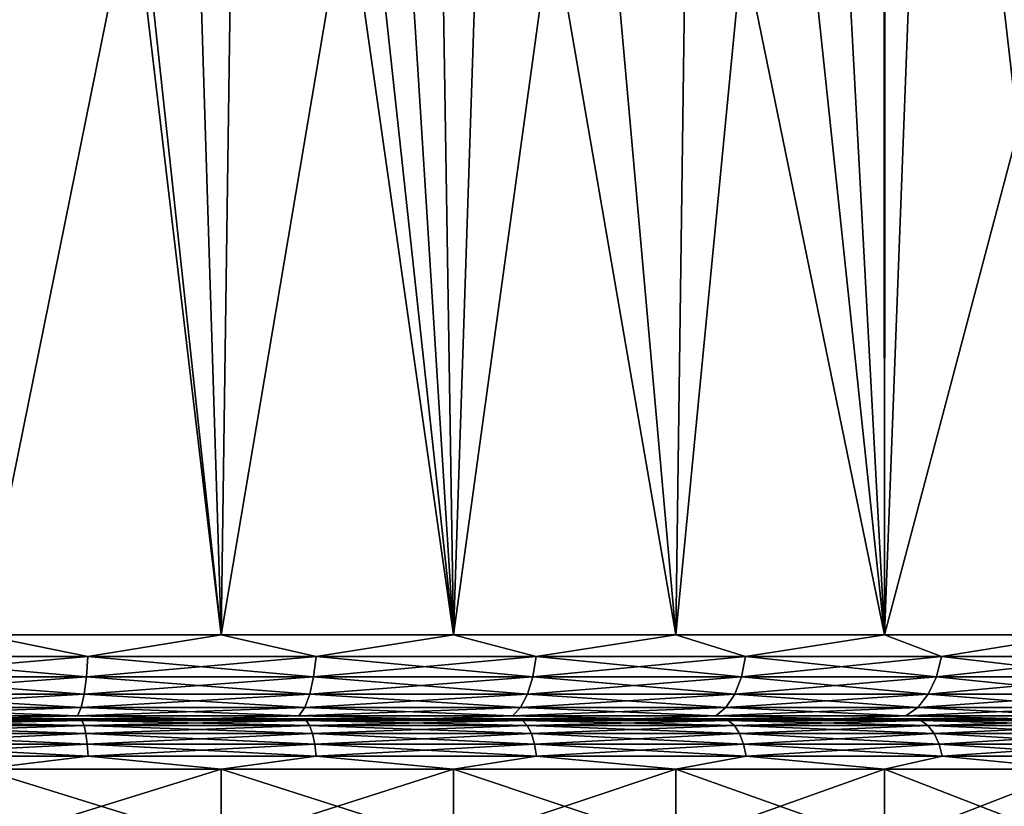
# Model space of a CAD drawing. Header units: millimetres. Extents: x -139 to 106, y -8 to 139.
# Tile 175 of 256: x -74.83 to -68.97, y 46.52 to 51.2. Entities that reach past the tile are written whole.
import ezdxf

# ---------------------------------------------------------------- set-up
doc = ezdxf.new("R2010")
doc.units = ezdxf.units.MM
doc.header["$LTSCALE"] = 53.842063
for name, color, linetype in [('179', 7, 'CONTINUOUS'), ('180', 7, 'CONTINUOUS'), ('181', 7, 'CONTINUOUS'), ('182', 7, 'CONTINUOUS'), ('183', 7, 'CONTINUOUS'), ('69', 7, 'CONTINUOUS'), ('70', 7, 'CONTINUOUS'), ('71', 7, 'CONTINUOUS'), ('72', 7, 'CONTINUOUS')]:
    doc.layers.add(name, color=color, linetype=linetype)

msp = doc.modelspace()

# ---------------------------------------------------------------- linework, layer by layer
at = {"layer": '179', "color": 7, "linetype": 'CONTINUOUS', "true_color": 0x009900}
for points in [[(-73.7001, 47.0379, 11.36), (-76.4999, 47.0379, 11.5), (-77.9104, 47.0379, 11.6147), (-73.7001, 47.0379, 11.36)], [(-75.0898, 47.0379, 11.6147), (-73.7001, 47.0379, 11.36), (-77.9104, 47.0379, 11.6147), (-75.0898, 47.0379, 11.6147)], [(-75.1137, 47.0379, 11.4161), (-76.4999, 47.0379, 11.5), (-73.7001, 47.0379, 11.36), (-75.1137, 47.0379, 11.4161)], [(-75.114, 47.0379, -11.4162), (-73.748, 47.0379, -11.1659), (-73.6999, 47.0379, -11.36), (-75.114, 47.0379, -11.4162)], [(-75.0896, 47.0379, -11.6147), (-75.114, 47.0379, -11.4162), (-73.6999, 47.0379, -11.36), (-75.0896, 47.0379, -11.6147)], [(-73.7477, 47.0379, 11.1658), (-75.1137, 47.0379, 11.4161), (-73.7001, 47.0379, 11.36), (-73.7477, 47.0379, 11.1658)], [(-73.748, 47.0379, -11.1659), (-72.4222, 47.0379, -10.7527), (-72.351, 47.0379, -10.9396), (-73.748, 47.0379, -11.1659)], [(-73.6999, 47.0379, -11.36), (-73.748, 47.0379, -11.1659), (-72.351, 47.0379, -10.9396), (-73.6999, 47.0379, -11.36)], [(-72.4219, 47.0379, 10.7526), (-73.7477, 47.0379, 11.1658), (-72.3512, 47.0379, 10.9397), (-72.4219, 47.0379, 10.7526)], [(-72.3512, 47.0379, 10.9397), (-73.7477, 47.0379, 11.1658), (-73.7001, 47.0379, 11.36), (-72.3512, 47.0379, 10.9397)], [(-72.4222, 47.0379, -10.7527), (-71.1558, 47.0379, -10.1828), (-71.0626, 47.0379, -10.3597), (-72.4222, 47.0379, -10.7527)], [(-72.351, 47.0379, -10.9396), (-72.4222, 47.0379, -10.7527), (-71.0626, 47.0379, -10.3597), (-72.351, 47.0379, -10.9396)], [(-71.1555, 47.0379, 10.1826), (-72.4219, 47.0379, 10.7526), (-71.0628, 47.0379, 10.3599), (-71.1555, 47.0379, 10.1826)], [(-71.0628, 47.0379, 10.3599), (-72.4219, 47.0379, 10.7526), (-72.3512, 47.0379, 10.9397), (-71.0628, 47.0379, 10.3599)], [(-71.1558, 47.0379, -10.1828), (-69.9674, 47.0379, -9.4644), (-69.8535, 47.0379, -9.6288), (-71.1558, 47.0379, -10.1828)], [(-71.0626, 47.0379, -10.3597), (-71.1558, 47.0379, -10.1828), (-69.8535, 47.0379, -9.6288), (-71.0626, 47.0379, -10.3597)], [(-69.9671, 47.0379, 9.4642), (-71.1555, 47.0379, 10.1826), (-69.8537, 47.0379, 9.629), (-69.9671, 47.0379, 9.4642)], [(-69.8537, 47.0379, 9.629), (-71.1555, 47.0379, 10.1826), (-71.0628, 47.0379, 10.3599), (-69.8537, 47.0379, 9.629)], [(-69.9674, 47.0379, -9.4644), (-68.8741, 47.0379, -8.6079), (-68.7413, 47.0379, -8.7574), (-69.9674, 47.0379, -9.4644)], [(-69.8535, 47.0379, -9.6288), (-69.9674, 47.0379, -9.4644), (-68.7413, 47.0379, -8.7574), (-69.8535, 47.0379, -9.6288)], [(-68.8739, 47.0379, 8.6077), (-69.9671, 47.0379, 9.4642), (-68.7415, 47.0379, 8.7576), (-68.8739, 47.0379, 8.6077)], [(-68.7415, 47.0379, 8.7576), (-69.9671, 47.0379, 9.4642), (-69.8537, 47.0379, 9.629), (-68.7415, 47.0379, 8.7576)]]:
    msp.add_3dface(points, dxfattribs=at)
at = {"layer": '180', "color": 7, "linetype": 'CONTINUOUS', "true_color": 0x009900}
for points in [[(-74.4549, 47.0278, 11.5984), (-75.0898, 47.0379, 11.6147), (-75.8152, 47.0278, 11.7574), (-74.4549, 47.0278, 11.5984)], [(-74.4549, 47.0278, 11.5984), (-75.8152, 47.0278, 11.7574), (-74.4423, 46.9979, 11.6698), (-74.4549, 47.0278, 11.5984)], [(-75.8152, 47.0278, 11.7574), (-75.811, 46.9979, 11.8297), (-74.4423, 46.9979, 11.6698), (-75.8152, 47.0278, 11.7574)], [(-73.7001, 47.0379, 11.36), (-75.0898, 47.0379, 11.6147), (-74.4549, 47.0278, 11.5984), (-73.7001, 47.0379, 11.36)], [(-73.1222, 47.0278, 11.2826), (-73.7001, 47.0379, 11.36), (-74.4549, 47.0278, 11.5984), (-73.1222, 47.0278, 11.2826)], [(-73.1222, 47.0278, 11.2826), (-74.4549, 47.0278, 11.5984), (-73.1014, 46.9979, 11.352), (-73.1222, 47.0278, 11.2826)], [(-74.4549, 47.0278, 11.5984), (-74.4423, 46.9979, 11.6698), (-73.1014, 46.9979, 11.352), (-74.4549, 47.0278, 11.5984)], [(-72.3512, 47.0379, 10.9397), (-73.7001, 47.0379, 11.36), (-73.1222, 47.0278, 11.2826), (-72.3512, 47.0379, 10.9397)], [(-71.8352, 47.0278, 10.8141), (-72.3512, 47.0379, 10.9397), (-73.1222, 47.0278, 11.2826), (-71.8352, 47.0278, 10.8141)], [(-71.8352, 47.0278, 10.8141), (-73.1222, 47.0278, 11.2826), (-71.8065, 46.9979, 10.8807), (-71.8352, 47.0278, 10.8141)], [(-73.1222, 47.0278, 11.2826), (-73.1014, 46.9979, 11.352), (-71.8065, 46.9979, 10.8807), (-73.1222, 47.0278, 11.2826)], [(-71.0628, 47.0379, 10.3599), (-72.3512, 47.0379, 10.9397), (-71.8352, 47.0278, 10.8141), (-71.0628, 47.0379, 10.3599)], [(-70.6113, 47.0278, 10.1995), (-71.0628, 47.0379, 10.3599), (-71.8352, 47.0278, 10.8141), (-70.6113, 47.0278, 10.1995)], [(-70.6113, 47.0278, 10.1995), (-71.8352, 47.0278, 10.8141), (-70.5751, 46.9979, 10.2622), (-70.6113, 47.0278, 10.1995)], [(-71.8352, 47.0278, 10.8141), (-71.8065, 46.9979, 10.8807), (-70.5751, 46.9979, 10.2622), (-71.8352, 47.0278, 10.8141)], [(-69.8537, 47.0379, 9.629), (-71.0628, 47.0379, 10.3599), (-70.6113, 47.0278, 10.1995), (-69.8537, 47.0379, 9.629)], [(-69.4671, 47.0278, 9.4469), (-69.8537, 47.0379, 9.629), (-70.6113, 47.0278, 10.1995), (-69.4671, 47.0278, 9.4469)], [(-69.4671, 47.0278, 9.4469), (-70.6113, 47.0278, 10.1995), (-69.4238, 46.9979, 9.505), (-69.4671, 47.0278, 9.4469)], [(-70.6113, 47.0278, 10.1995), (-70.5751, 46.9979, 10.2622), (-69.4238, 46.9979, 9.505), (-70.6113, 47.0278, 10.1995)], [(-68.7415, 47.0379, 8.7576), (-69.8537, 47.0379, 9.629), (-69.4671, 47.0278, 9.4469), (-68.7415, 47.0379, 8.7576)], [(-68.4179, 47.0278, 8.5665), (-68.7415, 47.0379, 8.7576), (-69.4671, 47.0278, 9.4469), (-68.4179, 47.0278, 8.5665)], [(-68.4179, 47.0278, 8.5665), (-69.4671, 47.0278, 9.4469), (-68.3682, 46.9979, 8.6192), (-68.4179, 47.0278, 8.5665)], [(-69.4671, 47.0278, 9.4469), (-69.4238, 46.9979, 9.505), (-68.3682, 46.9979, 8.6192), (-69.4671, 47.0278, 9.4469)], [(-75.8074, 46.9502, 11.8919), (-74.4315, 46.9502, 11.7311), (-75.811, 46.9979, 11.8297), (-75.8074, 46.9502, 11.8919)], [(-75.811, 46.9979, 11.8297), (-74.4315, 46.9502, 11.7311), (-74.4423, 46.9979, 11.6698), (-75.811, 46.9979, 11.8297)], [(-74.4315, 46.9502, 11.7311), (-73.0836, 46.9502, 11.4116), (-74.4423, 46.9979, 11.6698), (-74.4315, 46.9502, 11.7311)], [(-74.4423, 46.9979, 11.6698), (-73.0836, 46.9502, 11.4116), (-73.1014, 46.9979, 11.352), (-74.4423, 46.9979, 11.6698)], [(-73.0836, 46.9502, 11.4116), (-71.7819, 46.9502, 10.9378), (-73.1014, 46.9979, 11.352), (-73.0836, 46.9502, 11.4116)], [(-73.1014, 46.9979, 11.352), (-71.7819, 46.9502, 10.9378), (-71.8065, 46.9979, 10.8807), (-73.1014, 46.9979, 11.352)], [(-71.7819, 46.9502, 10.9378), (-70.544, 46.9502, 10.3161), (-71.8065, 46.9979, 10.8807), (-71.7819, 46.9502, 10.9378)], [(-71.8065, 46.9979, 10.8807), (-70.544, 46.9502, 10.3161), (-70.5751, 46.9979, 10.2622), (-71.8065, 46.9979, 10.8807)], [(-70.544, 46.9502, 10.3161), (-69.3866, 46.9502, 9.5549), (-70.5751, 46.9979, 10.2622), (-70.544, 46.9502, 10.3161)], [(-70.5751, 46.9979, 10.2622), (-69.3866, 46.9502, 9.5549), (-69.4238, 46.9979, 9.505), (-70.5751, 46.9979, 10.2622)], [(-69.3866, 46.9502, 9.5549), (-68.3255, 46.9502, 8.6645), (-69.4238, 46.9979, 9.505), (-69.3866, 46.9502, 9.5549)], [(-69.4238, 46.9979, 9.505), (-68.3255, 46.9502, 8.6645), (-68.3682, 46.9979, 8.6192), (-69.4238, 46.9979, 9.505)], [(-75.8046, 46.888, 11.9395), (-74.4232, 46.888, 11.7781), (-75.8074, 46.9502, 11.8919), (-75.8046, 46.888, 11.9395)], [(-75.8074, 46.9502, 11.8919), (-74.4232, 46.888, 11.7781), (-74.4315, 46.9502, 11.7311), (-75.8074, 46.9502, 11.8919)], [(-74.4232, 46.888, 11.7781), (-73.0699, 46.888, 11.4573), (-74.4315, 46.9502, 11.7311), (-74.4232, 46.888, 11.7781)], [(-74.4315, 46.9502, 11.7311), (-73.0699, 46.888, 11.4573), (-73.0836, 46.9502, 11.4116), (-74.4315, 46.9502, 11.7311)], [(-73.0699, 46.888, 11.4573), (-71.763, 46.888, 10.9817), (-73.0836, 46.9502, 11.4116), (-73.0699, 46.888, 11.4573)], [(-73.0836, 46.9502, 11.4116), (-71.763, 46.888, 10.9817), (-71.7819, 46.9502, 10.9378), (-73.0836, 46.9502, 11.4116)], [(-71.763, 46.888, 10.9817), (-70.5201, 46.888, 10.3575), (-71.7819, 46.9502, 10.9378), (-71.763, 46.888, 10.9817)], [(-71.7819, 46.9502, 10.9378), (-70.5201, 46.888, 10.3575), (-70.544, 46.9502, 10.3161), (-71.7819, 46.9502, 10.9378)], [(-70.5201, 46.888, 10.3575), (-69.3581, 46.888, 9.5932), (-70.544, 46.9502, 10.3161), (-70.5201, 46.888, 10.3575)], [(-70.544, 46.9502, 10.3161), (-69.3581, 46.888, 9.5932), (-69.3866, 46.9502, 9.5549), (-70.544, 46.9502, 10.3161)], [(-69.3581, 46.888, 9.5932), (-68.2927, 46.888, 8.6992), (-69.3866, 46.9502, 9.5549), (-69.3581, 46.888, 9.5932)], [(-69.3866, 46.9502, 9.5549), (-68.2927, 46.888, 8.6992), (-68.3255, 46.9502, 8.6645), (-69.3866, 46.9502, 9.5549)], [(-75.8029, 46.8156, 11.9695), (-74.418, 46.8156, 11.8076), (-75.8046, 46.888, 11.9395), (-75.8029, 46.8156, 11.9695)], [(-75.8046, 46.888, 11.9395), (-74.418, 46.8156, 11.8076), (-74.4232, 46.888, 11.7781), (-75.8046, 46.888, 11.9395)], [(-74.418, 46.8156, 11.8076), (-73.0613, 46.8156, 11.4861), (-74.4232, 46.888, 11.7781), (-74.418, 46.8156, 11.8076)], [(-74.4232, 46.888, 11.7781), (-73.0613, 46.8156, 11.4861), (-73.0699, 46.888, 11.4573), (-74.4232, 46.888, 11.7781)], [(-73.0613, 46.8156, 11.4861), (-71.7511, 46.8156, 11.0092), (-73.0699, 46.888, 11.4573), (-73.0613, 46.8156, 11.4861)], [(-73.0699, 46.888, 11.4573), (-71.7511, 46.8156, 11.0092), (-71.763, 46.888, 10.9817), (-73.0699, 46.888, 11.4573)], [(-71.7511, 46.8156, 11.0092), (-70.5051, 46.8156, 10.3835), (-71.763, 46.888, 10.9817), (-71.7511, 46.8156, 11.0092)], [(-71.763, 46.888, 10.9817), (-70.5051, 46.8156, 10.3835), (-70.5201, 46.888, 10.3575), (-71.763, 46.888, 10.9817)], [(-70.5051, 46.8156, 10.3835), (-69.3402, 46.8156, 9.6173), (-70.5201, 46.888, 10.3575), (-70.5051, 46.8156, 10.3835)], [(-70.5201, 46.888, 10.3575), (-69.3402, 46.8156, 9.6173), (-69.3581, 46.888, 9.5932), (-70.5201, 46.888, 10.3575)], [(-69.3402, 46.8156, 9.6173), (-68.2721, 46.8156, 8.721), (-69.3581, 46.888, 9.5932), (-69.3402, 46.8156, 9.6173)], [(-69.3581, 46.888, 9.5932), (-68.2721, 46.8156, 8.721), (-68.2927, 46.888, 8.6992), (-69.3581, 46.888, 9.5932)], [(-75.8029, 46.8156, 11.9695), (-75.0536, 46.7379, 11.9125), (-74.418, 46.8156, 11.8076), (-75.8029, 46.8156, 11.9695)], [(-75.0536, 46.7379, 11.9125), (-73.6282, 46.7379, 11.6513), (-74.418, 46.8156, 11.8076), (-75.0536, 46.7379, 11.9125)], [(-74.418, 46.8156, 11.8076), (-73.6282, 46.7379, 11.6513), (-73.0613, 46.8156, 11.4861), (-74.418, 46.8156, 11.8076)], [(-73.6282, 46.7379, 11.6513), (-72.2448, 46.7379, 11.2202), (-73.0613, 46.8156, 11.4861), (-73.6282, 46.7379, 11.6513)], [(-73.0613, 46.8156, 11.4861), (-72.2448, 46.7379, 11.2202), (-71.7511, 46.8156, 11.0092), (-73.0613, 46.8156, 11.4861)], [(-72.2448, 46.7379, 11.2202), (-70.9233, 46.7379, 10.6255), (-71.7511, 46.8156, 11.0092), (-72.2448, 46.7379, 11.2202)], [(-71.7511, 46.8156, 11.0092), (-70.9233, 46.7379, 10.6255), (-70.5051, 46.8156, 10.3835), (-71.7511, 46.8156, 11.0092)], [(-70.9233, 46.7379, 10.6255), (-69.6832, 46.7379, 9.8758), (-70.5051, 46.8156, 10.3835), (-70.9233, 46.7379, 10.6255)], [(-70.5051, 46.8156, 10.3835), (-69.6832, 46.7379, 9.8758), (-69.3402, 46.8156, 9.6173), (-70.5051, 46.8156, 10.3835)], [(-69.6832, 46.7379, 9.8758), (-68.5425, 46.7379, 8.9821), (-69.3402, 46.8156, 9.6173), (-69.6832, 46.7379, 9.8758)], [(-69.3402, 46.8156, 9.6173), (-68.5425, 46.7379, 8.9821), (-68.2721, 46.8156, 8.721), (-69.3402, 46.8156, 9.6173)]]:
    msp.add_3dface(points, dxfattribs=at)
at = {"layer": '181', "color": 7, "linetype": 'CONTINUOUS', "true_color": 0x009900}
for points in [[(-75.8152, 47.0278, -11.7574), (-75.0896, 47.0379, -11.6147), (-74.4549, 47.0278, -11.5984), (-75.8152, 47.0278, -11.7574)], [(-75.8152, 47.0278, -11.7574), (-74.4549, 47.0278, -11.5984), (-75.811, 46.9979, -11.8297), (-75.8152, 47.0278, -11.7574)], [(-74.4549, 47.0278, -11.5984), (-74.4423, 46.9979, -11.6698), (-75.811, 46.9979, -11.8297), (-74.4549, 47.0278, -11.5984)], [(-75.0896, 47.0379, -11.6147), (-73.6999, 47.0379, -11.36), (-74.4549, 47.0278, -11.5984), (-75.0896, 47.0379, -11.6147)], [(-74.4549, 47.0278, -11.5984), (-73.6999, 47.0379, -11.36), (-73.1222, 47.0278, -11.2826), (-74.4549, 47.0278, -11.5984)], [(-74.4549, 47.0278, -11.5984), (-73.1222, 47.0278, -11.2826), (-74.4423, 46.9979, -11.6698), (-74.4549, 47.0278, -11.5984)], [(-73.1222, 47.0278, -11.2826), (-73.1014, 46.9979, -11.352), (-74.4423, 46.9979, -11.6698), (-73.1222, 47.0278, -11.2826)], [(-73.6999, 47.0379, -11.36), (-72.351, 47.0379, -10.9396), (-73.1222, 47.0278, -11.2826), (-73.6999, 47.0379, -11.36)], [(-73.1222, 47.0278, -11.2826), (-72.351, 47.0379, -10.9396), (-71.8352, 47.0278, -10.8141), (-73.1222, 47.0278, -11.2826)], [(-73.1222, 47.0278, -11.2826), (-71.8352, 47.0278, -10.8141), (-73.1014, 46.9979, -11.352), (-73.1222, 47.0278, -11.2826)], [(-71.8352, 47.0278, -10.8141), (-71.8065, 46.9979, -10.8807), (-73.1014, 46.9979, -11.352), (-71.8352, 47.0278, -10.8141)], [(-72.351, 47.0379, -10.9396), (-71.0626, 47.0379, -10.3597), (-71.8352, 47.0278, -10.8141), (-72.351, 47.0379, -10.9396)], [(-71.8352, 47.0278, -10.8141), (-71.0626, 47.0379, -10.3597), (-70.6113, 47.0278, -10.1995), (-71.8352, 47.0278, -10.8141)], [(-71.8352, 47.0278, -10.8141), (-70.6113, 47.0278, -10.1995), (-71.8065, 46.9979, -10.8807), (-71.8352, 47.0278, -10.8141)], [(-70.6113, 47.0278, -10.1995), (-70.5751, 46.9979, -10.2622), (-71.8065, 46.9979, -10.8807), (-70.6113, 47.0278, -10.1995)], [(-71.0626, 47.0379, -10.3597), (-69.8535, 47.0379, -9.6288), (-70.6113, 47.0278, -10.1995), (-71.0626, 47.0379, -10.3597)], [(-70.6113, 47.0278, -10.1995), (-69.8535, 47.0379, -9.6288), (-69.4671, 47.0278, -9.4469), (-70.6113, 47.0278, -10.1995)], [(-70.6113, 47.0278, -10.1995), (-69.4671, 47.0278, -9.4469), (-70.5751, 46.9979, -10.2622), (-70.6113, 47.0278, -10.1995)], [(-69.4671, 47.0278, -9.4469), (-69.4238, 46.9979, -9.505), (-70.5751, 46.9979, -10.2622), (-69.4671, 47.0278, -9.4469)], [(-69.8535, 47.0379, -9.6288), (-68.7413, 47.0379, -8.7574), (-69.4671, 47.0278, -9.4469), (-69.8535, 47.0379, -9.6288)], [(-69.4671, 47.0278, -9.4469), (-68.7413, 47.0379, -8.7574), (-68.4179, 47.0278, -8.5665), (-69.4671, 47.0278, -9.4469)], [(-69.4671, 47.0278, -9.4469), (-68.4179, 47.0278, -8.5665), (-69.4238, 46.9979, -9.505), (-69.4671, 47.0278, -9.4469)], [(-68.4179, 47.0278, -8.5665), (-68.3682, 46.9979, -8.6192), (-69.4238, 46.9979, -9.505), (-68.4179, 47.0278, -8.5665)], [(-74.4423, 46.9979, -11.6698), (-75.8074, 46.9502, -11.8919), (-75.811, 46.9979, -11.8297), (-74.4423, 46.9979, -11.6698)], [(-74.4315, 46.9502, -11.7311), (-75.8074, 46.9502, -11.8919), (-74.4423, 46.9979, -11.6698), (-74.4315, 46.9502, -11.7311)], [(-73.1014, 46.9979, -11.352), (-74.4315, 46.9502, -11.7311), (-74.4423, 46.9979, -11.6698), (-73.1014, 46.9979, -11.352)], [(-73.0836, 46.9502, -11.4116), (-74.4315, 46.9502, -11.7311), (-73.1014, 46.9979, -11.352), (-73.0836, 46.9502, -11.4116)], [(-71.8065, 46.9979, -10.8807), (-73.0836, 46.9502, -11.4116), (-73.1014, 46.9979, -11.352), (-71.8065, 46.9979, -10.8807)], [(-71.7819, 46.9502, -10.9378), (-73.0836, 46.9502, -11.4116), (-71.8065, 46.9979, -10.8807), (-71.7819, 46.9502, -10.9378)], [(-70.5751, 46.9979, -10.2622), (-71.7819, 46.9502, -10.9378), (-71.8065, 46.9979, -10.8807), (-70.5751, 46.9979, -10.2622)], [(-70.544, 46.9502, -10.3161), (-71.7819, 46.9502, -10.9378), (-70.5751, 46.9979, -10.2622), (-70.544, 46.9502, -10.3161)], [(-69.4238, 46.9979, -9.505), (-70.544, 46.9502, -10.3161), (-70.5751, 46.9979, -10.2622), (-69.4238, 46.9979, -9.505)], [(-69.3866, 46.9502, -9.5549), (-70.544, 46.9502, -10.3161), (-69.4238, 46.9979, -9.505), (-69.3866, 46.9502, -9.5549)], [(-68.3682, 46.9979, -8.6192), (-69.3866, 46.9502, -9.5549), (-69.4238, 46.9979, -9.505), (-68.3682, 46.9979, -8.6192)], [(-68.3255, 46.9502, -8.6645), (-69.3866, 46.9502, -9.5549), (-68.3682, 46.9979, -8.6192), (-68.3255, 46.9502, -8.6645)], [(-74.4315, 46.9502, -11.7311), (-75.8046, 46.888, -11.9395), (-75.8074, 46.9502, -11.8919), (-74.4315, 46.9502, -11.7311)], [(-74.4232, 46.888, -11.7781), (-75.8046, 46.888, -11.9395), (-74.4315, 46.9502, -11.7311), (-74.4232, 46.888, -11.7781)], [(-73.0836, 46.9502, -11.4116), (-74.4232, 46.888, -11.7781), (-74.4315, 46.9502, -11.7311), (-73.0836, 46.9502, -11.4116)], [(-73.0699, 46.888, -11.4573), (-74.4232, 46.888, -11.7781), (-73.0836, 46.9502, -11.4116), (-73.0699, 46.888, -11.4573)], [(-71.7819, 46.9502, -10.9378), (-73.0699, 46.888, -11.4573), (-73.0836, 46.9502, -11.4116), (-71.7819, 46.9502, -10.9378)], [(-71.763, 46.888, -10.9817), (-73.0699, 46.888, -11.4573), (-71.7819, 46.9502, -10.9378), (-71.763, 46.888, -10.9817)], [(-70.544, 46.9502, -10.3161), (-71.763, 46.888, -10.9817), (-71.7819, 46.9502, -10.9378), (-70.544, 46.9502, -10.3161)], [(-70.5201, 46.888, -10.3575), (-71.763, 46.888, -10.9817), (-70.544, 46.9502, -10.3161), (-70.5201, 46.888, -10.3575)], [(-69.3866, 46.9502, -9.5549), (-70.5201, 46.888, -10.3575), (-70.544, 46.9502, -10.3161), (-69.3866, 46.9502, -9.5549)], [(-69.3581, 46.888, -9.5932), (-70.5201, 46.888, -10.3575), (-69.3866, 46.9502, -9.5549), (-69.3581, 46.888, -9.5932)], [(-68.3255, 46.9502, -8.6645), (-69.3581, 46.888, -9.5932), (-69.3866, 46.9502, -9.5549), (-68.3255, 46.9502, -8.6645)], [(-68.2927, 46.888, -8.6992), (-69.3581, 46.888, -9.5932), (-68.3255, 46.9502, -8.6645), (-68.2927, 46.888, -8.6992)], [(-74.4232, 46.888, -11.7781), (-75.8029, 46.8156, -11.9695), (-75.8046, 46.888, -11.9395), (-74.4232, 46.888, -11.7781)], [(-74.418, 46.8156, -11.8076), (-75.8029, 46.8156, -11.9695), (-74.4232, 46.888, -11.7781), (-74.418, 46.8156, -11.8076)], [(-73.0699, 46.888, -11.4573), (-74.418, 46.8156, -11.8076), (-74.4232, 46.888, -11.7781), (-73.0699, 46.888, -11.4573)], [(-73.0613, 46.8156, -11.4861), (-74.418, 46.8156, -11.8076), (-73.0699, 46.888, -11.4573), (-73.0613, 46.8156, -11.4861)], [(-71.763, 46.888, -10.9817), (-73.0613, 46.8156, -11.4861), (-73.0699, 46.888, -11.4573), (-71.763, 46.888, -10.9817)], [(-71.7511, 46.8156, -11.0092), (-73.0613, 46.8156, -11.4861), (-71.763, 46.888, -10.9817), (-71.7511, 46.8156, -11.0092)], [(-70.5201, 46.888, -10.3575), (-71.7511, 46.8156, -11.0092), (-71.763, 46.888, -10.9817), (-70.5201, 46.888, -10.3575)], [(-70.5051, 46.8156, -10.3835), (-71.7511, 46.8156, -11.0092), (-70.5201, 46.888, -10.3575), (-70.5051, 46.8156, -10.3835)], [(-69.3581, 46.888, -9.5932), (-70.5051, 46.8156, -10.3835), (-70.5201, 46.888, -10.3575), (-69.3581, 46.888, -9.5932)], [(-69.3402, 46.8156, -9.6173), (-70.5051, 46.8156, -10.3835), (-69.3581, 46.888, -9.5932), (-69.3402, 46.8156, -9.6173)], [(-68.2927, 46.888, -8.6992), (-69.3402, 46.8156, -9.6173), (-69.3581, 46.888, -9.5932), (-68.2927, 46.888, -8.6992)], [(-68.2721, 46.8156, -8.721), (-69.3402, 46.8156, -9.6173), (-68.2927, 46.888, -8.6992), (-68.2721, 46.8156, -8.721)], [(-74.418, 46.8156, -11.8076), (-75.0536, 46.7379, -11.9125), (-75.8029, 46.8156, -11.9695), (-74.418, 46.8156, -11.8076)], [(-73.6282, 46.7379, -11.6513), (-75.0536, 46.7379, -11.9125), (-74.418, 46.8156, -11.8076), (-73.6282, 46.7379, -11.6513)], [(-73.0613, 46.8156, -11.4861), (-73.6282, 46.7379, -11.6513), (-74.418, 46.8156, -11.8076), (-73.0613, 46.8156, -11.4861)], [(-72.2447, 46.7379, -11.2202), (-73.6282, 46.7379, -11.6513), (-73.0613, 46.8156, -11.4861), (-72.2447, 46.7379, -11.2202)], [(-71.7511, 46.8156, -11.0092), (-72.2447, 46.7379, -11.2202), (-73.0613, 46.8156, -11.4861), (-71.7511, 46.8156, -11.0092)], [(-70.9233, 46.7379, -10.6255), (-72.2447, 46.7379, -11.2202), (-71.7511, 46.8156, -11.0092), (-70.9233, 46.7379, -10.6255)], [(-70.5051, 46.8156, -10.3835), (-70.9233, 46.7379, -10.6255), (-71.7511, 46.8156, -11.0092), (-70.5051, 46.8156, -10.3835)], [(-69.6832, 46.7379, -9.8758), (-70.9233, 46.7379, -10.6255), (-70.5051, 46.8156, -10.3835), (-69.6832, 46.7379, -9.8758)], [(-69.3402, 46.8156, -9.6173), (-69.6832, 46.7379, -9.8758), (-70.5051, 46.8156, -10.3835), (-69.3402, 46.8156, -9.6173)], [(-68.5425, 46.7379, -8.9821), (-69.6832, 46.7379, -9.8758), (-69.3402, 46.8156, -9.6173), (-68.5425, 46.7379, -8.9821)], [(-68.2721, 46.8156, -8.721), (-68.5425, 46.7379, -8.9821), (-69.3402, 46.8156, -9.6173), (-68.2721, 46.8156, -8.721)]]:
    msp.add_3dface(points, dxfattribs=at)
at = {"layer": '182', "color": 7, "linetype": 'CONTINUOUS', "true_color": 0x009900}
for points in [[(-75.0536, 46.7379, -11.9125), (-73.6282, 46.7379, -11.6513), (-75.0536, 46.2969, -11.9125), (-75.0536, 46.7379, -11.9125)], [(-75.0536, 46.2969, -11.9125), (-73.6282, 46.7379, -11.6513), (-73.6282, 46.2969, -11.6513), (-75.0536, 46.2969, -11.9125)], [(-73.6282, 46.7379, -11.6513), (-72.2447, 46.7379, -11.2202), (-73.6282, 46.2969, -11.6513), (-73.6282, 46.7379, -11.6513)], [(-73.6282, 46.2969, -11.6513), (-72.2447, 46.7379, -11.2202), (-72.2447, 46.2969, -11.2202), (-73.6282, 46.2969, -11.6513)], [(-72.2447, 46.7379, -11.2202), (-70.9233, 46.7379, -10.6255), (-72.2447, 46.2969, -11.2202), (-72.2447, 46.7379, -11.2202)], [(-72.2447, 46.2969, -11.2202), (-70.9233, 46.7379, -10.6255), (-70.9233, 46.2969, -10.6255), (-72.2447, 46.2969, -11.2202)], [(-70.9233, 46.7379, -10.6255), (-69.6832, 46.7379, -9.8758), (-70.9233, 46.2969, -10.6255), (-70.9233, 46.7379, -10.6255)], [(-70.9233, 46.2969, -10.6255), (-69.6832, 46.7379, -9.8758), (-69.6832, 46.2969, -9.8758), (-70.9233, 46.2969, -10.6255)], [(-69.6832, 46.7379, -9.8758), (-68.5425, 46.7379, -8.9821), (-69.6832, 46.2969, -9.8758), (-69.6832, 46.7379, -9.8758)], [(-69.6832, 46.2969, -9.8758), (-68.5425, 46.7379, -8.9821), (-68.5425, 46.2969, -8.9821), (-69.6832, 46.2969, -9.8758)]]:
    msp.add_3dface(points, dxfattribs=at)
at = {"layer": '183', "color": 7, "linetype": 'CONTINUOUS', "true_color": 0x009900}
for points in [[(-73.6282, 46.7379, 11.6513), (-75.0536, 46.7379, 11.9125), (-73.6282, 46.2969, 11.6513), (-73.6282, 46.7379, 11.6513)], [(-73.6282, 46.2969, 11.6513), (-75.0536, 46.7379, 11.9125), (-75.0536, 46.2969, 11.9125), (-73.6282, 46.2969, 11.6513)], [(-72.2448, 46.7379, 11.2202), (-73.6282, 46.7379, 11.6513), (-72.2448, 46.2969, 11.2202), (-72.2448, 46.7379, 11.2202)], [(-72.2448, 46.2969, 11.2202), (-73.6282, 46.7379, 11.6513), (-73.6282, 46.2969, 11.6513), (-72.2448, 46.2969, 11.2202)], [(-70.9233, 46.7379, 10.6255), (-72.2448, 46.7379, 11.2202), (-70.9233, 46.2969, 10.6255), (-70.9233, 46.7379, 10.6255)], [(-70.9233, 46.2969, 10.6255), (-72.2448, 46.7379, 11.2202), (-72.2448, 46.2969, 11.2202), (-70.9233, 46.2969, 10.6255)], [(-69.6832, 46.7379, 9.8758), (-70.9233, 46.7379, 10.6255), (-69.6832, 46.2969, 9.8758), (-69.6832, 46.7379, 9.8758)], [(-69.6832, 46.2969, 9.8758), (-70.9233, 46.7379, 10.6255), (-70.9233, 46.2969, 10.6255), (-69.6832, 46.2969, 9.8758)], [(-68.5425, 46.7379, 8.9821), (-69.6832, 46.7379, 9.8758), (-68.5425, 46.2969, 8.9821), (-68.5425, 46.7379, 8.9821)], [(-68.5425, 46.2969, 8.9821), (-69.6832, 46.7379, 9.8758), (-69.6832, 46.2969, 9.8758), (-68.5425, 46.2969, 8.9821)]]:
    msp.add_3dface(points, dxfattribs=at)
at = {"layer": '69', "color": 8, "linetype": 'CONTINUOUS'}
for points in [[(-73.6282, 47.5379, 11.6513), (-74.996, 59.061, 11.9054), (-75.0536, 47.5379, 11.9125), (-73.6282, 47.5379, 11.6513)], [(-73.9831, 58.9056, 11.7331), (-74.996, 59.061, 11.9054), (-73.6282, 47.5379, 11.6513), (-73.9831, 58.9056, 11.7331)], [(-73.4684, 58.7967, 11.6107), (-73.9831, 58.9056, 11.7331), (-73.6282, 47.5379, 11.6513), (-73.4684, 58.7967, 11.6107)], [(-72.2447, 47.5379, 11.2202), (-73.4684, 58.7967, 11.6107), (-73.6282, 47.5379, 11.6513), (-72.2447, 47.5379, 11.2202)], [(-72.9473, 58.6664, 11.462), (-73.4684, 58.7967, 11.6107), (-72.2447, 47.5379, 11.2202), (-72.9473, 58.6664, 11.462)], [(-72.4199, 58.5141, 11.2851), (-72.9473, 58.6664, 11.462), (-72.2447, 47.5379, 11.2202), (-72.4199, 58.5141, 11.2851)], [(-71.8866, 58.34, 11.0777), (-72.4199, 58.5141, 11.2851), (-72.2447, 47.5379, 11.2202), (-71.8866, 58.34, 11.0777)], [(-70.9233, 47.5379, 10.6255), (-71.8866, 58.34, 11.0777), (-72.2447, 47.5379, 11.2202), (-70.9233, 47.5379, 10.6255)], [(-70.783, 57.9134, 10.5506), (-71.8866, 58.34, 11.0777), (-70.9233, 47.5379, 10.6255), (-70.783, 57.9134, 10.5506)], [(-69.6832, 47.5379, 9.8758), (-70.783, 57.9134, 10.5506), (-70.9233, 47.5379, 10.6255), (-69.6832, 47.5379, 9.8758)], [(-70.2276, 57.6655, 10.2302), (-70.783, 57.9134, 10.5506), (-69.6832, 47.5379, 9.8758), (-70.2276, 57.6655, 10.2302)], [(-69.6884, 57.405, 9.8794), (-70.2276, 57.6655, 10.2302), (-69.6832, 47.5379, 9.8758), (-69.6884, 57.405, 9.8794)], [(-69.6765, 57.399, 9.8712), (-69.6884, 57.405, 9.8794), (-69.6832, 47.5379, 9.8758), (-69.6765, 57.399, 9.8712)], [(-68.5425, 47.5379, 8.9821), (-69.6765, 57.399, 9.8712), (-69.6832, 47.5379, 9.8758), (-68.5425, 47.5379, 8.9821)], [(-69.1357, 57.1188, 9.4745), (-69.6765, 57.399, 9.8712), (-68.5425, 47.5379, 8.9821), (-69.1357, 57.1188, 9.4745)], [(-68.6136, 56.8319, 9.0446), (-69.1357, 57.1188, 9.4745), (-68.5425, 47.5379, 8.9821), (-68.6136, 56.8319, 9.0446)]]:
    msp.add_3dface(points, dxfattribs=at)
at = {"layer": '70', "color": 8, "linetype": 'CONTINUOUS'}
for points in [[(-74.4192, 47.4085, 11.8009), (-75.0536, 47.5379, 11.9125), (-75.8033, 47.4085, 11.9627), (-74.4192, 47.4085, 11.8009)], [(-73.6282, 47.5379, 11.6513), (-75.0536, 47.5379, 11.9125), (-74.4192, 47.4085, 11.8009), (-73.6282, 47.5379, 11.6513)], [(-73.0632, 47.4085, 11.4796), (-73.6282, 47.5379, 11.6513), (-74.4192, 47.4085, 11.8009), (-73.0632, 47.4085, 11.4796)], [(-72.2447, 47.5379, 11.2202), (-73.6282, 47.5379, 11.6513), (-73.0632, 47.4085, 11.4796), (-72.2447, 47.5379, 11.2202)], [(-71.7538, 47.4085, 11.0029), (-72.2447, 47.5379, 11.2202), (-73.0632, 47.4085, 11.4796), (-71.7538, 47.4085, 11.0029)], [(-70.9233, 47.5379, 10.6255), (-72.2447, 47.5379, 11.2202), (-71.7538, 47.4085, 11.0029), (-70.9233, 47.5379, 10.6255)], [(-70.5085, 47.4085, 10.3776), (-70.9233, 47.5379, 10.6255), (-71.7538, 47.4085, 11.0029), (-70.5085, 47.4085, 10.3776)], [(-69.6832, 47.5379, 9.8758), (-70.9233, 47.5379, 10.6255), (-70.5085, 47.4085, 10.3776), (-69.6832, 47.5379, 9.8758)], [(-69.3443, 47.4085, 9.6118), (-69.6832, 47.5379, 9.8758), (-70.5085, 47.4085, 10.3776), (-69.3443, 47.4085, 9.6118)], [(-68.5425, 47.5379, 8.9821), (-69.6832, 47.5379, 9.8758), (-69.3443, 47.4085, 9.6118), (-68.5425, 47.5379, 8.9821)], [(-68.2768, 47.4085, 8.7161), (-68.5425, 47.5379, 8.9821), (-69.3443, 47.4085, 9.6118), (-68.2768, 47.4085, 8.7161)], [(-74.4279, 47.2878, 11.7517), (-75.8033, 47.4085, 11.9627), (-75.8062, 47.2878, 11.9128), (-74.4279, 47.2878, 11.7517)], [(-74.4192, 47.4085, 11.8009), (-75.8033, 47.4085, 11.9627), (-74.4279, 47.2878, 11.7517), (-74.4192, 47.4085, 11.8009)], [(-73.0776, 47.2878, 11.4316), (-74.4192, 47.4085, 11.8009), (-74.4279, 47.2878, 11.7517), (-73.0776, 47.2878, 11.4316)], [(-73.0632, 47.4085, 11.4796), (-74.4192, 47.4085, 11.8009), (-73.0776, 47.2878, 11.4316), (-73.0632, 47.4085, 11.4796)], [(-71.7736, 47.2878, 10.957), (-73.0632, 47.4085, 11.4796), (-73.0776, 47.2878, 11.4316), (-71.7736, 47.2878, 10.957)], [(-71.7538, 47.4085, 11.0029), (-73.0632, 47.4085, 11.4796), (-71.7736, 47.2878, 10.957), (-71.7538, 47.4085, 11.0029)], [(-70.5335, 47.2878, 10.3342), (-71.7538, 47.4085, 11.0029), (-71.7736, 47.2878, 10.957), (-70.5335, 47.2878, 10.3342)], [(-70.5085, 47.4085, 10.3776), (-71.7538, 47.4085, 11.0029), (-70.5335, 47.2878, 10.3342), (-70.5085, 47.4085, 10.3776)], [(-69.3741, 47.2878, 9.5717), (-70.5085, 47.4085, 10.3776), (-70.5335, 47.2878, 10.3342), (-69.3741, 47.2878, 9.5717)], [(-69.3443, 47.4085, 9.6118), (-70.5085, 47.4085, 10.3776), (-69.3741, 47.2878, 9.5717), (-69.3443, 47.4085, 9.6118)], [(-68.3111, 47.2878, 8.6797), (-69.3443, 47.4085, 9.6118), (-69.3741, 47.2878, 9.5717), (-68.3111, 47.2878, 8.6797)], [(-68.2768, 47.4085, 8.7161), (-69.3443, 47.4085, 9.6118), (-68.3111, 47.2878, 8.6797), (-68.2768, 47.4085, 8.7161)], [(-74.4417, 47.1842, 11.6733), (-75.8062, 47.2878, 11.9128), (-75.8108, 47.1842, 11.8333), (-74.4417, 47.1842, 11.6733)], [(-74.4279, 47.2878, 11.7517), (-75.8062, 47.2878, 11.9128), (-74.4417, 47.1842, 11.6733), (-74.4279, 47.2878, 11.7517)], [(-73.1004, 47.1842, 11.3554), (-74.4279, 47.2878, 11.7517), (-74.4417, 47.1842, 11.6733), (-73.1004, 47.1842, 11.3554)], [(-73.0776, 47.2878, 11.4316), (-74.4279, 47.2878, 11.7517), (-73.1004, 47.1842, 11.3554), (-73.0776, 47.2878, 11.4316)], [(-71.8051, 47.1842, 10.884), (-73.0776, 47.2878, 11.4316), (-73.1004, 47.1842, 11.3554), (-71.8051, 47.1842, 10.884)], [(-71.7736, 47.2878, 10.957), (-73.0776, 47.2878, 11.4316), (-71.8051, 47.1842, 10.884), (-71.7736, 47.2878, 10.957)], [(-70.5733, 47.1842, 10.2653), (-71.7736, 47.2878, 10.957), (-71.8051, 47.1842, 10.884), (-70.5733, 47.1842, 10.2653)], [(-70.5335, 47.2878, 10.3342), (-71.7736, 47.2878, 10.957), (-70.5733, 47.1842, 10.2653), (-70.5335, 47.2878, 10.3342)], [(-69.4217, 47.1842, 9.5079), (-70.5335, 47.2878, 10.3342), (-70.5733, 47.1842, 10.2653), (-69.4217, 47.1842, 9.5079)], [(-69.3741, 47.2878, 9.5717), (-70.5335, 47.2878, 10.3342), (-69.4217, 47.1842, 9.5079), (-69.3741, 47.2878, 9.5717)], [(-68.3657, 47.1842, 8.6218), (-69.3741, 47.2878, 9.5717), (-69.4217, 47.1842, 9.5079), (-68.3657, 47.1842, 8.6218)], [(-68.3111, 47.2878, 8.6797), (-69.3741, 47.2878, 9.5717), (-68.3657, 47.1842, 8.6218), (-68.3111, 47.2878, 8.6797)], [(-74.4597, 47.1047, 11.5712), (-75.8108, 47.1842, 11.8333), (-75.8168, 47.1047, 11.7298), (-74.4597, 47.1047, 11.5712)], [(-74.4417, 47.1842, 11.6733), (-75.8108, 47.1842, 11.8333), (-74.4597, 47.1047, 11.5712), (-74.4417, 47.1842, 11.6733)], [(-73.1302, 47.1047, 11.2561), (-74.4417, 47.1842, 11.6733), (-74.4597, 47.1047, 11.5712), (-73.1302, 47.1047, 11.2561)], [(-73.1004, 47.1842, 11.3554), (-74.4417, 47.1842, 11.6733), (-73.1302, 47.1047, 11.2561), (-73.1004, 47.1842, 11.3554)], [(-71.8462, 47.1047, 10.7887), (-73.1004, 47.1842, 11.3554), (-73.1302, 47.1047, 11.2561), (-71.8462, 47.1047, 10.7887)], [(-71.8051, 47.1842, 10.884), (-73.1004, 47.1842, 11.3554), (-71.8462, 47.1047, 10.7887), (-71.8051, 47.1842, 10.884)], [(-70.6252, 47.1047, 10.1755), (-71.8051, 47.1842, 10.884), (-71.8462, 47.1047, 10.7887), (-70.6252, 47.1047, 10.1755)], [(-70.5733, 47.1842, 10.2653), (-71.8051, 47.1842, 10.884), (-70.6252, 47.1047, 10.1755), (-70.5733, 47.1842, 10.2653)], [(-69.4836, 47.1047, 9.4247), (-70.5733, 47.1842, 10.2653), (-70.6252, 47.1047, 10.1755), (-69.4836, 47.1047, 9.4247)], [(-69.4217, 47.1842, 9.5079), (-70.5733, 47.1842, 10.2653), (-69.4836, 47.1047, 9.4247), (-69.4217, 47.1842, 9.5079)], [(-68.4369, 47.1047, 8.5464), (-69.4217, 47.1842, 9.5079), (-69.4836, 47.1047, 9.4247), (-68.4369, 47.1047, 8.5464)], [(-68.3657, 47.1842, 8.6218), (-69.4217, 47.1842, 9.5079), (-68.4369, 47.1047, 8.5464), (-68.3657, 47.1842, 8.6218)], [(-75.8238, 47.0549, 11.6092), (-74.4807, 47.0549, 11.4522), (-75.8168, 47.1047, 11.7298), (-75.8238, 47.0549, 11.6092)], [(-74.4807, 47.0549, 11.4522), (-74.4597, 47.1047, 11.5712), (-75.8168, 47.1047, 11.7298), (-74.4807, 47.0549, 11.4522)], [(-74.4807, 47.0549, 11.4522), (-73.1648, 47.0549, 11.1404), (-74.4597, 47.1047, 11.5712), (-74.4807, 47.0549, 11.4522)], [(-73.1648, 47.0549, 11.1404), (-73.1302, 47.1047, 11.2561), (-74.4597, 47.1047, 11.5712), (-73.1648, 47.0549, 11.1404)], [(-73.1648, 47.0549, 11.1404), (-71.894, 47.0549, 10.6778), (-73.1302, 47.1047, 11.2561), (-73.1648, 47.0549, 11.1404)], [(-71.894, 47.0549, 10.6778), (-71.8462, 47.1047, 10.7887), (-73.1302, 47.1047, 11.2561), (-71.894, 47.0549, 10.6778)], [(-71.894, 47.0549, 10.6778), (-70.6855, 47.0549, 10.0709), (-71.8462, 47.1047, 10.7887), (-71.894, 47.0549, 10.6778)], [(-70.6855, 47.0549, 10.0709), (-70.6252, 47.1047, 10.1755), (-71.8462, 47.1047, 10.7887), (-70.6855, 47.0549, 10.0709)], [(-70.6855, 47.0549, 10.0709), (-69.5557, 47.0549, 9.3278), (-70.6252, 47.1047, 10.1755), (-70.6855, 47.0549, 10.0709)], [(-69.5557, 47.0549, 9.3278), (-69.4836, 47.1047, 9.4247), (-70.6252, 47.1047, 10.1755), (-69.5557, 47.0549, 9.3278)], [(-69.5557, 47.0549, 9.3278), (-68.5198, 47.0549, 8.4586), (-69.4836, 47.1047, 9.4247), (-69.5557, 47.0549, 9.3278)], [(-68.5198, 47.0549, 8.4586), (-68.4369, 47.1047, 8.5464), (-69.4836, 47.1047, 9.4247), (-68.5198, 47.0549, 8.4586)], [(-75.8238, 47.0549, 11.6092), (-75.1137, 47.0379, 11.4161), (-74.4807, 47.0549, 11.4522), (-75.8238, 47.0549, 11.6092)], [(-75.1137, 47.0379, 11.4161), (-73.7477, 47.0379, 11.1658), (-74.4807, 47.0549, 11.4522), (-75.1137, 47.0379, 11.4161)], [(-74.4807, 47.0549, 11.4522), (-73.7477, 47.0379, 11.1658), (-73.1648, 47.0549, 11.1404), (-74.4807, 47.0549, 11.4522)], [(-73.7477, 47.0379, 11.1658), (-72.4219, 47.0379, 10.7526), (-73.1648, 47.0549, 11.1404), (-73.7477, 47.0379, 11.1658)], [(-73.1648, 47.0549, 11.1404), (-72.4219, 47.0379, 10.7526), (-71.894, 47.0549, 10.6778), (-73.1648, 47.0549, 11.1404)], [(-72.4219, 47.0379, 10.7526), (-71.1555, 47.0379, 10.1826), (-71.894, 47.0549, 10.6778), (-72.4219, 47.0379, 10.7526)], [(-71.894, 47.0549, 10.6778), (-71.1555, 47.0379, 10.1826), (-70.6855, 47.0549, 10.0709), (-71.894, 47.0549, 10.6778)], [(-71.1555, 47.0379, 10.1826), (-69.9671, 47.0379, 9.4642), (-70.6855, 47.0549, 10.0709), (-71.1555, 47.0379, 10.1826)], [(-70.6855, 47.0549, 10.0709), (-69.9671, 47.0379, 9.4642), (-69.5557, 47.0549, 9.3278), (-70.6855, 47.0549, 10.0709)], [(-69.9671, 47.0379, 9.4642), (-68.8739, 47.0379, 8.6077), (-69.5557, 47.0549, 9.3278), (-69.9671, 47.0379, 9.4642)], [(-69.5557, 47.0549, 9.3278), (-68.8739, 47.0379, 8.6077), (-68.5198, 47.0549, 8.4586), (-69.5557, 47.0549, 9.3278)]]:
    msp.add_3dface(points, dxfattribs=at)
at = {"layer": '71', "color": 8, "linetype": 'CONTINUOUS'}
for points in [[(-75.8033, 47.4085, -11.9627), (-75.0536, 47.5379, -11.9125), (-74.4192, 47.4085, -11.8009), (-75.8033, 47.4085, -11.9627)], [(-75.0536, 47.5379, -11.9125), (-73.6282, 47.5379, -11.6513), (-74.4192, 47.4085, -11.8009), (-75.0536, 47.5379, -11.9125)], [(-74.4192, 47.4085, -11.8009), (-73.6282, 47.5379, -11.6513), (-73.0632, 47.4085, -11.4796), (-74.4192, 47.4085, -11.8009)], [(-73.6282, 47.5379, -11.6513), (-72.2447, 47.5379, -11.2202), (-73.0632, 47.4085, -11.4796), (-73.6282, 47.5379, -11.6513)], [(-73.0632, 47.4085, -11.4796), (-72.2447, 47.5379, -11.2202), (-71.7538, 47.4085, -11.0029), (-73.0632, 47.4085, -11.4796)], [(-72.2447, 47.5379, -11.2202), (-70.9233, 47.5379, -10.6255), (-71.7538, 47.4085, -11.0029), (-72.2447, 47.5379, -11.2202)], [(-71.7538, 47.4085, -11.0029), (-70.9233, 47.5379, -10.6255), (-70.5085, 47.4085, -10.3776), (-71.7538, 47.4085, -11.0029)], [(-70.9233, 47.5379, -10.6255), (-69.6832, 47.5379, -9.8758), (-70.5085, 47.4085, -10.3776), (-70.9233, 47.5379, -10.6255)], [(-70.5085, 47.4085, -10.3776), (-69.6832, 47.5379, -9.8758), (-69.3443, 47.4085, -9.6118), (-70.5085, 47.4085, -10.3776)], [(-69.6832, 47.5379, -9.8758), (-68.5425, 47.5379, -8.9821), (-69.3443, 47.4085, -9.6118), (-69.6832, 47.5379, -9.8758)], [(-69.3443, 47.4085, -9.6118), (-68.5425, 47.5379, -8.9821), (-68.2768, 47.4085, -8.7161), (-69.3443, 47.4085, -9.6118)], [(-75.8033, 47.4085, -11.9627), (-74.4192, 47.4085, -11.8009), (-75.8062, 47.2878, -11.9128), (-75.8033, 47.4085, -11.9627)], [(-75.8062, 47.2878, -11.9128), (-74.4192, 47.4085, -11.8009), (-74.4279, 47.2878, -11.7517), (-75.8062, 47.2878, -11.9128)], [(-74.4192, 47.4085, -11.8009), (-73.0632, 47.4085, -11.4796), (-74.4279, 47.2878, -11.7517), (-74.4192, 47.4085, -11.8009)], [(-74.4279, 47.2878, -11.7517), (-73.0632, 47.4085, -11.4796), (-73.0776, 47.2878, -11.4316), (-74.4279, 47.2878, -11.7517)], [(-73.0632, 47.4085, -11.4796), (-71.7538, 47.4085, -11.0029), (-73.0776, 47.2878, -11.4316), (-73.0632, 47.4085, -11.4796)], [(-73.0776, 47.2878, -11.4316), (-71.7538, 47.4085, -11.0029), (-71.7736, 47.2878, -10.957), (-73.0776, 47.2878, -11.4316)], [(-71.7538, 47.4085, -11.0029), (-70.5085, 47.4085, -10.3776), (-71.7736, 47.2878, -10.957), (-71.7538, 47.4085, -11.0029)], [(-71.7736, 47.2878, -10.957), (-70.5085, 47.4085, -10.3776), (-70.5335, 47.2878, -10.3342), (-71.7736, 47.2878, -10.957)], [(-70.5085, 47.4085, -10.3776), (-69.3443, 47.4085, -9.6118), (-70.5335, 47.2878, -10.3342), (-70.5085, 47.4085, -10.3776)], [(-70.5335, 47.2878, -10.3342), (-69.3443, 47.4085, -9.6118), (-69.3741, 47.2878, -9.5717), (-70.5335, 47.2878, -10.3342)], [(-69.3443, 47.4085, -9.6118), (-68.2768, 47.4085, -8.7161), (-69.3741, 47.2878, -9.5717), (-69.3443, 47.4085, -9.6118)], [(-69.3741, 47.2878, -9.5717), (-68.2768, 47.4085, -8.7161), (-68.3111, 47.2878, -8.6797), (-69.3741, 47.2878, -9.5717)], [(-75.8062, 47.2878, -11.9128), (-74.4279, 47.2878, -11.7517), (-75.8108, 47.1842, -11.8333), (-75.8062, 47.2878, -11.9128)], [(-75.8108, 47.1842, -11.8333), (-74.4279, 47.2878, -11.7517), (-74.4417, 47.1842, -11.6733), (-75.8108, 47.1842, -11.8333)], [(-74.4279, 47.2878, -11.7517), (-73.0776, 47.2878, -11.4316), (-74.4417, 47.1842, -11.6733), (-74.4279, 47.2878, -11.7517)], [(-74.4417, 47.1842, -11.6733), (-73.0776, 47.2878, -11.4316), (-73.1004, 47.1842, -11.3554), (-74.4417, 47.1842, -11.6733)], [(-73.0776, 47.2878, -11.4316), (-71.7736, 47.2878, -10.957), (-73.1004, 47.1842, -11.3554), (-73.0776, 47.2878, -11.4316)], [(-73.1004, 47.1842, -11.3554), (-71.7736, 47.2878, -10.957), (-71.8051, 47.1842, -10.884), (-73.1004, 47.1842, -11.3554)], [(-71.7736, 47.2878, -10.957), (-70.5335, 47.2878, -10.3342), (-71.8051, 47.1842, -10.884), (-71.7736, 47.2878, -10.957)], [(-71.8051, 47.1842, -10.884), (-70.5335, 47.2878, -10.3342), (-70.5733, 47.1842, -10.2653), (-71.8051, 47.1842, -10.884)], [(-70.5335, 47.2878, -10.3342), (-69.3741, 47.2878, -9.5717), (-70.5733, 47.1842, -10.2653), (-70.5335, 47.2878, -10.3342)], [(-70.5733, 47.1842, -10.2653), (-69.3741, 47.2878, -9.5717), (-69.4217, 47.1842, -9.5079), (-70.5733, 47.1842, -10.2653)], [(-69.3741, 47.2878, -9.5717), (-68.3111, 47.2878, -8.6797), (-69.4217, 47.1842, -9.5079), (-69.3741, 47.2878, -9.5717)], [(-69.4217, 47.1842, -9.5079), (-68.3111, 47.2878, -8.6797), (-68.3657, 47.1842, -8.6218), (-69.4217, 47.1842, -9.5079)], [(-75.8108, 47.1842, -11.8333), (-74.4417, 47.1842, -11.6733), (-75.8168, 47.1047, -11.7298), (-75.8108, 47.1842, -11.8333)], [(-75.8168, 47.1047, -11.7298), (-74.4417, 47.1842, -11.6733), (-74.4597, 47.1047, -11.5712), (-75.8168, 47.1047, -11.7298)], [(-74.4417, 47.1842, -11.6733), (-73.1004, 47.1842, -11.3554), (-74.4597, 47.1047, -11.5712), (-74.4417, 47.1842, -11.6733)], [(-74.4597, 47.1047, -11.5712), (-73.1004, 47.1842, -11.3554), (-73.1302, 47.1047, -11.2561), (-74.4597, 47.1047, -11.5712)], [(-73.1004, 47.1842, -11.3554), (-71.8051, 47.1842, -10.884), (-73.1302, 47.1047, -11.2561), (-73.1004, 47.1842, -11.3554)], [(-73.1302, 47.1047, -11.2561), (-71.8051, 47.1842, -10.884), (-71.8462, 47.1047, -10.7887), (-73.1302, 47.1047, -11.2561)], [(-71.8051, 47.1842, -10.884), (-70.5733, 47.1842, -10.2653), (-71.8462, 47.1047, -10.7887), (-71.8051, 47.1842, -10.884)], [(-71.8462, 47.1047, -10.7887), (-70.5733, 47.1842, -10.2653), (-70.6252, 47.1047, -10.1755), (-71.8462, 47.1047, -10.7887)], [(-70.5733, 47.1842, -10.2653), (-69.4217, 47.1842, -9.5079), (-70.6252, 47.1047, -10.1755), (-70.5733, 47.1842, -10.2653)], [(-70.6252, 47.1047, -10.1755), (-69.4217, 47.1842, -9.5079), (-69.4836, 47.1047, -9.4247), (-70.6252, 47.1047, -10.1755)], [(-69.4217, 47.1842, -9.5079), (-68.3657, 47.1842, -8.6218), (-69.4836, 47.1047, -9.4247), (-69.4217, 47.1842, -9.5079)], [(-69.4836, 47.1047, -9.4247), (-68.3657, 47.1842, -8.6218), (-68.4369, 47.1047, -8.5464), (-69.4836, 47.1047, -9.4247)], [(-74.4807, 47.0549, -11.4522), (-75.8238, 47.0549, -11.6092), (-74.4597, 47.1047, -11.5712), (-74.4807, 47.0549, -11.4522)], [(-75.8238, 47.0549, -11.6092), (-75.8168, 47.1047, -11.7298), (-74.4597, 47.1047, -11.5712), (-75.8238, 47.0549, -11.6092)], [(-73.1648, 47.0549, -11.1404), (-74.4807, 47.0549, -11.4522), (-73.1302, 47.1047, -11.2561), (-73.1648, 47.0549, -11.1404)], [(-74.4807, 47.0549, -11.4522), (-74.4597, 47.1047, -11.5712), (-73.1302, 47.1047, -11.2561), (-74.4807, 47.0549, -11.4522)], [(-71.894, 47.0549, -10.6778), (-73.1648, 47.0549, -11.1404), (-71.8462, 47.1047, -10.7887), (-71.894, 47.0549, -10.6778)], [(-73.1648, 47.0549, -11.1404), (-73.1302, 47.1047, -11.2561), (-71.8462, 47.1047, -10.7887), (-73.1648, 47.0549, -11.1404)], [(-70.6855, 47.0549, -10.0709), (-71.894, 47.0549, -10.6778), (-70.6252, 47.1047, -10.1755), (-70.6855, 47.0549, -10.0709)], [(-71.894, 47.0549, -10.6778), (-71.8462, 47.1047, -10.7887), (-70.6252, 47.1047, -10.1755), (-71.894, 47.0549, -10.6778)], [(-69.5557, 47.0549, -9.3278), (-70.6855, 47.0549, -10.0709), (-69.4836, 47.1047, -9.4247), (-69.5557, 47.0549, -9.3278)], [(-70.6855, 47.0549, -10.0709), (-70.6252, 47.1047, -10.1755), (-69.4836, 47.1047, -9.4247), (-70.6855, 47.0549, -10.0709)], [(-68.5198, 47.0549, -8.4586), (-69.5557, 47.0549, -9.3278), (-68.4369, 47.1047, -8.5464), (-68.5198, 47.0549, -8.4586)], [(-69.5557, 47.0549, -9.3278), (-69.4836, 47.1047, -9.4247), (-68.4369, 47.1047, -8.5464), (-69.5557, 47.0549, -9.3278)], [(-74.4807, 47.0549, -11.4522), (-75.114, 47.0379, -11.4162), (-75.8238, 47.0549, -11.6092), (-74.4807, 47.0549, -11.4522)], [(-73.748, 47.0379, -11.1659), (-75.114, 47.0379, -11.4162), (-74.4807, 47.0549, -11.4522), (-73.748, 47.0379, -11.1659)], [(-73.1648, 47.0549, -11.1404), (-73.748, 47.0379, -11.1659), (-74.4807, 47.0549, -11.4522), (-73.1648, 47.0549, -11.1404)], [(-72.4222, 47.0379, -10.7527), (-73.748, 47.0379, -11.1659), (-73.1648, 47.0549, -11.1404), (-72.4222, 47.0379, -10.7527)], [(-71.894, 47.0549, -10.6778), (-72.4222, 47.0379, -10.7527), (-73.1648, 47.0549, -11.1404), (-71.894, 47.0549, -10.6778)], [(-71.1558, 47.0379, -10.1828), (-72.4222, 47.0379, -10.7527), (-71.894, 47.0549, -10.6778), (-71.1558, 47.0379, -10.1828)], [(-70.6855, 47.0549, -10.0709), (-71.1558, 47.0379, -10.1828), (-71.894, 47.0549, -10.6778), (-70.6855, 47.0549, -10.0709)], [(-69.9674, 47.0379, -9.4644), (-71.1558, 47.0379, -10.1828), (-70.6855, 47.0549, -10.0709), (-69.9674, 47.0379, -9.4644)], [(-69.5557, 47.0549, -9.3278), (-69.9674, 47.0379, -9.4644), (-70.6855, 47.0549, -10.0709), (-69.5557, 47.0549, -9.3278)], [(-68.8741, 47.0379, -8.6079), (-69.9674, 47.0379, -9.4644), (-69.5557, 47.0549, -9.3278), (-68.8741, 47.0379, -8.6079)], [(-68.5198, 47.0549, -8.4586), (-68.8741, 47.0379, -8.6079), (-69.5557, 47.0549, -9.3278), (-68.5198, 47.0549, -8.4586)]]:
    msp.add_3dface(points, dxfattribs=at)
at = {"layer": '72', "color": 8, "linetype": 'CONTINUOUS'}
for points in [[(-75.3417, 52.236, -11.944), (-74.1221, 52.1288, -11.762), (-75.0536, 47.5379, -11.9125), (-75.3417, 52.236, -11.944)], [(-74.1221, 52.1288, -11.762), (-73.6282, 47.5379, -11.6513), (-75.0536, 47.5379, -11.9125), (-74.1221, 52.1288, -11.762)], [(-74.1221, 52.1288, -11.762), (-72.8784, 51.9715, -11.4404), (-73.6282, 47.5379, -11.6513), (-74.1221, 52.1288, -11.762)], [(-72.8784, 51.9715, -11.4404), (-72.2447, 47.5379, -11.2202), (-73.6282, 47.5379, -11.6513), (-72.8784, 51.9715, -11.4404)], [(-72.8784, 51.9715, -11.4404), (-71.6583, 51.7961, -10.9799), (-72.2447, 47.5379, -11.2202), (-72.8784, 51.9715, -11.4404)], [(-71.6583, 51.7961, -10.9799), (-70.9233, 47.5379, -10.6255), (-72.2447, 47.5379, -11.2202), (-71.6583, 51.7961, -10.9799)], [(-71.6583, 51.7961, -10.9799), (-70.5251, 51.6477, -10.4067), (-70.9233, 47.5379, -10.6255), (-71.6583, 51.7961, -10.9799)], [(-70.5251, 51.6477, -10.4067), (-69.6832, 47.5379, -9.8758), (-70.9233, 47.5379, -10.6255), (-70.5251, 51.6477, -10.4067)], [(-70.5251, 51.6477, -10.4067), (-69.5297, 51.5637, -9.7681), (-69.6832, 47.5379, -9.8758), (-70.5251, 51.6477, -10.4067)], [(-69.5297, 51.5637, -9.7681), (-68.6197, 51.5537, -9.0499), (-69.6832, 47.5379, -9.8758), (-69.5297, 51.5637, -9.7681)], [(-68.6197, 51.5537, -9.0499), (-68.5425, 47.5379, -8.9821), (-69.6832, 47.5379, -9.8758), (-68.6197, 51.5537, -9.0499)]]:
    msp.add_3dface(points, dxfattribs=at)

doc.saveas('drawing.dxf')
